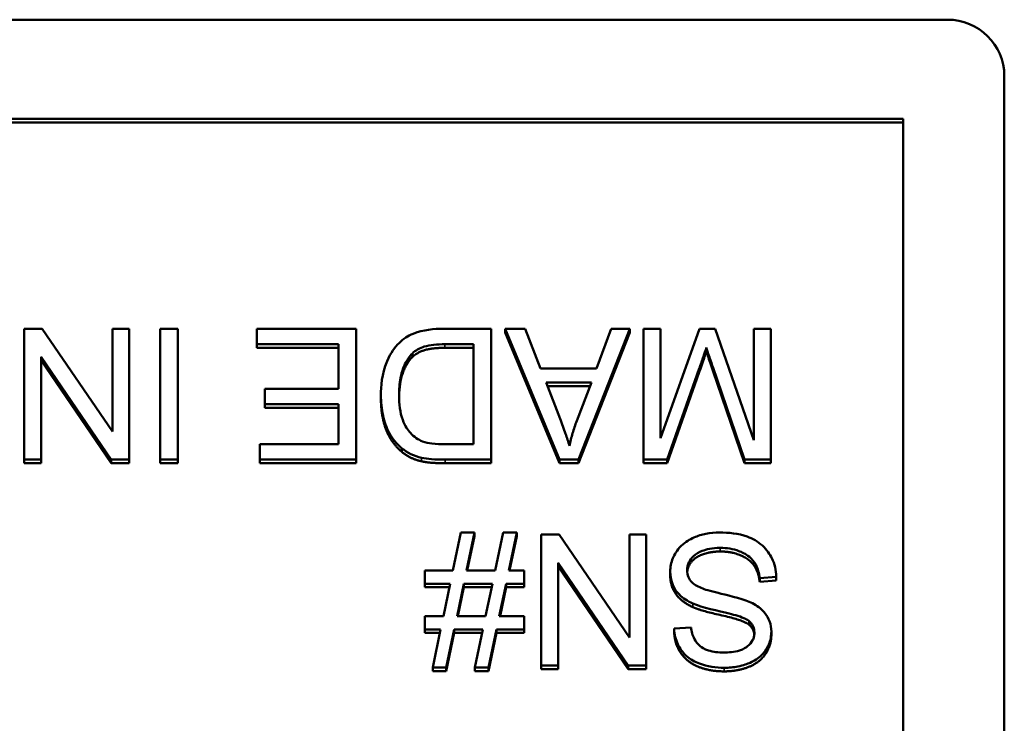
# Model space of a CAD drawing. Header units: inches. Extents: x 23.7 to 69.9, y 6 to 64.2.
# Tile 131 of 158: x 67.137 to 67.654, y 38.019 to 38.389. Entities that reach past the tile are written whole.
import ezdxf

# ---------------------------------------------------------------- set-up
doc = ezdxf.new("R2010")
doc.units = ezdxf.units.IN
doc.header["$MEASUREMENT"] = 0
doc.layers.add('Visible (ANSI)', color=7, linetype='Continuous', lineweight=50)
doc.layers.add('Visible Narrow (ANSI)', color=7, linetype='Continuous', lineweight=35)

msp = doc.modelspace()

# ---------------------------------------------------------------- linework, layer by layer
at = {"layer": 'Visible (ANSI)'}
for p, q in [((65.98422, 38.38863), (67.62422, 38.38863)), ((67.65422, 38.35917), (67.65422, 37.63265)), ((66.00729, 38.33652), (67.60115, 38.33652)), ((67.60115, 38.33652), (67.60115, 37.6553)), ((67.60115, 38.33462), (66.00729, 38.33462)), ((67.14873, 38.22623), (67.13924, 38.22623)), ((67.13924, 38.22623), (67.13924, 38.1575)), ((67.18555, 38.17227), (67.14873, 38.22623)), ((67.1944, 38.22623), (67.18555, 38.22623)), ((67.18555, 38.22623), (67.18555, 38.17227)), ((67.1944, 38.1575), (67.1944, 38.22623)), ((67.21991, 38.22623), (67.21062, 38.22623)), ((67.21062, 38.22623), (67.21062, 38.1575)), ((67.21991, 38.1575), (67.21991, 38.22623)), ((67.3137, 38.22623), (67.26142, 38.22623)), ((67.26142, 38.22623), (67.26142, 38.21811)), ((67.3137, 38.1575), (67.3137, 38.22623)), ((67.38456, 38.22623), (67.35927, 38.22623)), ((67.38456, 38.1575), (67.38456, 38.22623)), ((67.40248, 38.22623), (67.39192, 38.22623)), ((67.39192, 38.22623), (67.42052, 38.1575)), ((67.39192, 38.22433), (67.39192, 38.22623)), ((67.42052, 38.1556), (67.39192, 38.22433)), ((67.41059, 38.20543), (67.40248, 38.22623)), ((67.43055, 38.1575), (67.45744, 38.22623)), ((67.45744, 38.22433), (67.43055, 38.1556)), ((67.44762, 38.22623), (67.43994, 38.20543)), ((67.45744, 38.22623), (67.44762, 38.22623)), ((67.45744, 38.22433), (67.45744, 38.22623)), ((67.4736, 38.22623), (67.46469, 38.22623)), ((67.46469, 38.22623), (67.46469, 38.1575)), ((67.49404, 38.22623), (67.4736, 38.16871)), ((67.4736, 38.16871), (67.4736, 38.22623)), ((67.50236, 38.22623), (67.49404, 38.22623)), ((67.52264, 38.16771), (67.50236, 38.22623)), ((67.53155, 38.22623), (67.52264, 38.22623)), ((67.52264, 38.22623), (67.52264, 38.16771)), ((67.53155, 38.1575), (67.53155, 38.22623)), ((67.26142, 38.21811), (67.30442, 38.21811)), ((67.26142, 38.21621), (67.26142, 38.21811)), ((67.30442, 38.21811), (67.30442, 38.19474)), ((67.36033, 38.21811), (67.37527, 38.21811)), ((67.37527, 38.21811), (67.37527, 38.16562)), ((67.30442, 38.21621), (67.26142, 38.21621)), ((67.34321, 38.21139), (67.34321, 38.21329)), ((67.37527, 38.21621), (67.36033, 38.21621)), ((67.49767, 38.21443), (67.49767, 38.21633)), ((67.14809, 38.1575), (67.14809, 38.21145)), ((67.14809, 38.21145), (67.18491, 38.1575)), ((67.18491, 38.1556), (67.14809, 38.20955)), ((67.43994, 38.20543), (67.41059, 38.20543)), ((67.47713, 38.1575), (67.49393, 38.20533)), ((67.49393, 38.20343), (67.47713, 38.1556)), ((67.50103, 38.20616), (67.51762, 38.1575)), ((67.51762, 38.1556), (67.50103, 38.20426)), ((67.42084, 38.17898), (67.41347, 38.19804)), ((67.41347, 38.19804), (67.43727, 38.19804)), ((67.43727, 38.19804), (67.42953, 38.17788)), ((67.30442, 38.19474), (67.26563, 38.19474)), ((67.26563, 38.19474), (67.26563, 38.18662)), ((67.32667, 38.1896), (67.32667, 38.1915)), ((67.43654, 38.19614), (67.41421, 38.19614)), ((67.26563, 38.18662), (67.30442, 38.18662)), ((67.26563, 38.18473), (67.26563, 38.18662)), ((67.30442, 38.18662), (67.30442, 38.16562)), ((67.30442, 38.18473), (67.26563, 38.18473)), ((67.30442, 38.16562), (67.26302, 38.16562)), ((67.26302, 38.16562), (67.26302, 38.1575)), ((67.37527, 38.16562), (67.36055, 38.16562)), ((67.33771, 38.16152), (67.33771, 38.16342)), ((67.13924, 38.1575), (67.14809, 38.1575)), ((67.13924, 38.1556), (67.13924, 38.1575)), ((67.14809, 38.1556), (67.13924, 38.1556)), ((67.14809, 38.1556), (67.14809, 38.1575)), ((67.18491, 38.1575), (67.1944, 38.1575)), ((67.18491, 38.1556), (67.18491, 38.1575)), ((67.1944, 38.1556), (67.18491, 38.1556)), ((67.1944, 38.1556), (67.1944, 38.1575)), ((67.21062, 38.1575), (67.21991, 38.1575)), ((67.21062, 38.1556), (67.21062, 38.1575)), ((67.21991, 38.1556), (67.21062, 38.1556)), ((67.21991, 38.1556), (67.21991, 38.1575)), ((67.26302, 38.1575), (67.3137, 38.1575)), ((67.26302, 38.1556), (67.26302, 38.1575)), ((67.3137, 38.1556), (67.26302, 38.1556)), ((67.3137, 38.1556), (67.3137, 38.1575)), ((67.36044, 38.1575), (67.38456, 38.1575)), ((67.38456, 38.1556), (67.36044, 38.1556)), ((67.38456, 38.1556), (67.38456, 38.1575)), ((67.42052, 38.1575), (67.43055, 38.1575)), ((67.42052, 38.1556), (67.42052, 38.1575)), ((67.43055, 38.1556), (67.42052, 38.1556)), ((67.43055, 38.1556), (67.43055, 38.1575)), ((67.46469, 38.1575), (67.47713, 38.1575)), ((67.46469, 38.1556), (67.46469, 38.1575)), ((67.47713, 38.1556), (67.46469, 38.1556)), ((67.47713, 38.1556), (67.47713, 38.1575)), ((67.51762, 38.1575), (67.53155, 38.1575)), ((67.51762, 38.1556), (67.51762, 38.1575)), ((67.53155, 38.1556), (67.51762, 38.1556)), ((67.53155, 38.1556), (67.53155, 38.1575)), ((67.36866, 38.11922), (67.3645, 38.09927)), ((67.37581, 38.11922), (67.36866, 38.11922)), ((67.37165, 38.09927), (67.37581, 38.11922)), ((67.37581, 38.11732), (67.37581, 38.11922)), ((67.39085, 38.11922), (67.38669, 38.09927)), ((67.398, 38.11922), (67.39085, 38.11922)), ((67.39384, 38.09927), (67.398, 38.11922)), ((67.398, 38.11732), (67.398, 38.11922)), ((67.37581, 38.11732), (67.37204, 38.09927)), ((67.398, 38.11732), (67.39424, 38.09927)), ((67.42041, 38.11807), (67.41091, 38.11807)), ((67.41091, 38.11807), (67.41091, 38.04935)), ((67.45722, 38.06412), (67.42041, 38.11807)), ((67.46608, 38.11807), (67.45722, 38.11807)), ((67.45722, 38.11807), (67.45722, 38.06412)), ((67.46608, 38.04935), (67.46608, 38.11807)), ((67.3645, 38.09927), (67.34972, 38.09927)), ((67.34972, 38.09927), (67.34972, 38.0923)), ((67.38669, 38.09927), (67.37165, 38.09927)), ((67.4019, 38.09927), (67.39384, 38.09927)), ((67.4019, 38.0923), (67.4019, 38.09927)), ((67.41977, 38.04935), (67.41977, 38.1033)), ((67.41977, 38.1033), (67.45658, 38.04935)), ((67.45658, 38.04745), (67.41977, 38.1014)), ((67.47867, 38.09674), (67.47867, 38.09864)), ((67.52568, 38.09523), (67.53443, 38.09597)), ((67.52568, 38.09333), (67.52568, 38.09523)), ((67.53443, 38.09407), (67.52568, 38.09333)), ((67.53443, 38.09407), (67.53443, 38.09597)), ((67.34972, 38.0923), (67.36306, 38.0923)), ((67.34972, 38.0904), (67.34972, 38.0923)), ((67.36266, 38.0904), (67.34972, 38.0904)), ((67.36306, 38.0923), (67.35953, 38.07528)), ((67.36668, 38.07528), (67.3702, 38.0923)), ((67.3702, 38.0904), (67.36708, 38.07528)), ((67.3702, 38.0923), (67.38525, 38.0923)), ((67.3702, 38.0904), (67.3702, 38.0923)), ((67.38485, 38.0904), (67.3702, 38.0904)), ((67.38525, 38.0923), (67.38168, 38.07528)), ((67.38888, 38.07528), (67.3924, 38.0923)), ((67.3924, 38.0904), (67.38927, 38.07528)), ((67.3924, 38.0923), (67.4019, 38.0923)), ((67.3924, 38.0904), (67.3924, 38.0923)), ((67.4019, 38.0904), (67.3924, 38.0904)), ((67.4019, 38.0904), (67.4019, 38.0923)), ((67.35953, 38.07528), (67.34972, 38.07528)), ((67.34972, 38.07528), (67.34972, 38.06831)), ((67.38168, 38.07528), (67.36668, 38.07528)), ((67.4019, 38.07528), (67.38888, 38.07528)), ((67.4019, 38.06831), (67.4019, 38.07528)), ((67.52018, 38.0707), (67.52018, 38.0726)), ((67.34972, 38.06831), (67.35804, 38.06831)), ((67.34972, 38.06641), (67.34972, 38.06831)), ((67.35804, 38.06831), (67.35388, 38.04819)), ((67.36103, 38.04819), (67.36524, 38.06831)), ((67.36524, 38.06831), (67.38024, 38.06831)), ((67.36524, 38.06641), (67.36524, 38.06831)), ((67.38024, 38.06831), (67.37607, 38.04819)), ((67.38322, 38.04819), (67.38738, 38.06831)), ((67.38738, 38.06831), (67.4019, 38.06831)), ((67.38738, 38.06641), (67.38738, 38.06831)), ((67.4019, 38.06641), (67.4019, 38.06831)), ((67.48961, 38.06936), (67.48075, 38.06868)), ((67.48075, 38.06678), (67.48075, 38.06868)), ((67.35765, 38.06641), (67.34972, 38.06641)), ((67.36524, 38.06641), (67.36103, 38.04629)), ((67.37984, 38.06641), (67.36524, 38.06641)), ((67.38738, 38.06641), (67.38322, 38.04629)), ((67.4019, 38.06641), (67.38738, 38.06641)), ((67.53181, 38.0652), (67.53181, 38.0671)), ((67.35388, 38.04819), (67.36103, 38.04819)), ((67.35388, 38.04629), (67.35388, 38.04819)), ((67.36103, 38.04629), (67.36103, 38.04819)), ((67.37607, 38.04819), (67.38322, 38.04819)), ((67.37607, 38.04629), (67.37607, 38.04819)), ((67.38322, 38.04629), (67.38322, 38.04819)), ((67.41091, 38.04935), (67.41977, 38.04935)), ((67.41091, 38.04745), (67.41091, 38.04935)), ((67.41977, 38.04745), (67.41091, 38.04745)), ((67.41977, 38.04745), (67.41977, 38.04935)), ((67.45658, 38.04935), (67.46608, 38.04935)), ((67.45658, 38.04745), (67.45658, 38.04935)), ((67.46608, 38.04745), (67.45658, 38.04745)), ((67.46608, 38.04745), (67.46608, 38.04935)), ((67.36103, 38.04629), (67.35388, 38.04629)), ((67.38322, 38.04629), (67.37607, 38.04629))]:
    msp.add_line(p, q, dxfattribs=at)
msp.add_ellipse((67.62422, 38.35917), major_axis=(0.03, 0), ratio=0.981793, start_param=0, end_param=1.570796, dxfattribs=at)
for points, degree, knots in [([(67.35927, 38.22623), (67.35477, 38.22623), (67.34889, 38.22579), (67.34078, 38.22248), (67.33841, 38.22093), (67.33406, 38.21661), (67.33183, 38.21383), (67.32707, 38.20233), (67.32667, 38.19573), (67.32667, 38.1915)], 3, [-0.1200795, -0.1200795, -0.1200795, -0.1200795, -0.0782796, -0.0782796, -0.0553638, -0.0553638, -0.0328697, -0.0328697, 0, 0, 0, 0]), ([(67.34321, 38.21329), (67.34401, 38.21409), (67.34493, 38.21476), (67.34725, 38.21609), (67.3486, 38.21658), (67.35237, 38.21778), (67.35623, 38.21811), (67.36033, 38.21811)], 3, [-0.04708302, -0.04708302, -0.04708302, -0.04708302, -0.04035783, -0.04035783, -0.03126514, -0.03126514, 0, 0, 0, 0]), ([(67.33622, 38.19134), (67.33622, 38.19438), (67.33643, 38.19753), (67.33765, 38.20388), (67.33856, 38.20614), (67.3403, 38.20977), (67.34157, 38.21168), (67.34321, 38.21329)], 3, [-0.04322359, -0.04322359, -0.04322359, -0.04322359, -0.03115537, -0.03115537, -0.01763793, -0.01763793, 0, 0, 0, 0]), ([(67.49393, 38.20533), (67.49466, 38.2074), (67.49544, 38.20963), (67.49664, 38.21317), (67.4972, 38.21485), (67.49767, 38.21633)], 3, [-0.02908715, -0.02908715, -0.02908715, -0.02908715, -0.01194965, -0.01194965, 0, 0, 0, 0]), ([(67.49767, 38.21633), (67.49809, 38.21499), (67.4986, 38.21343), (67.49968, 38.21018), (67.50038, 38.20809), (67.50103, 38.20616)], 3, [-0.02649368, -0.02649368, -0.02649368, -0.02649368, -0.01572996, -0.01572996, 0, 0, 0, 0]), ([(67.34321, 38.21139), (67.3399, 38.20814), (67.33633, 38.19758), (67.33623, 38.1904)], 2, [0, 0, 0, 1, 1.938197, 1.938197, 1.938197]), ([(67.32667, 38.1915), (67.32667, 38.18787), (67.32699, 38.18422), (67.32851, 38.17729), (67.32959, 38.17426), (67.33274, 38.16841), (67.33495, 38.16569), (67.33771, 38.16342)], 3, [-0.07618913, -0.07618913, -0.07618913, -0.07618913, -0.05129348, -0.05129348, -0.02748299, -0.02748299, 0, 0, 0, 0]), ([(67.3486, 38.16703), (67.3474, 38.16748), (67.34628, 38.16808), (67.34413, 38.16959), (67.34314, 38.1705), (67.34088, 38.17302), (67.33929, 38.17506), (67.3367, 38.18221), (67.33622, 38.18677), (67.33622, 38.19134)], 3, [-0.1050644, -0.1050644, -0.1050644, -0.1050644, -0.0860517, -0.0860517, -0.0659504, -0.0659504, -0.0354965, -0.0354965, 0, 0, 0, 0]), ([(67.42575, 38.16473), (67.42514, 38.16682), (67.42442, 38.16902), (67.42282, 38.17368), (67.42182, 38.17639), (67.42084, 38.17898)], 3, [-0.03821039, -0.03821039, -0.03821039, -0.03821039, -0.02142386, -0.02142386, 0, 0, 0, 0]), ([(67.42953, 38.17788), (67.42874, 38.17571), (67.42802, 38.17353), (67.42676, 38.16914), (67.42621, 38.16694), (67.42575, 38.16473)], 3, [-0.03539152, -0.03539152, -0.03539152, -0.03539152, -0.01755394, -0.01755394, 0, 0, 0, 0]), ([(67.36055, 38.16562), (67.35825, 38.16562), (67.35574, 38.1657), (67.35174, 38.16618), (67.35001, 38.1665), (67.3486, 38.16703)], 3, [-0.0269249, -0.0269249, -0.0269249, -0.0269249, -0.01152465, -0.01152465, 0, 0, 0, 0]), ([(67.33771, 38.16342), (67.33913, 38.16222), (67.34069, 38.16122), (67.34416, 38.15955), (67.34603, 38.15893), (67.34796, 38.1585)], 3, [-0.02936972, -0.02936972, -0.02936972, -0.02936972, -0.01506774, -0.01506774, 0, 0, 0, 0]), ([(67.34796, 38.1585), (67.34963, 38.15811), (67.35153, 38.15789), (67.35558, 38.15756), (67.35809, 38.1575), (67.36044, 38.1575)], 3, [-0.03094406, -0.03094406, -0.03094406, -0.03094406, -0.01790256, -0.01790256, 0, 0, 0, 0]), ([(67.50455, 38.11922), (67.50217, 38.11922), (67.4998, 38.11902), (67.49527, 38.11812), (67.49315, 38.11745), (67.48908, 38.11563), (67.48665, 38.11426), (67.48213, 38.10983), (67.48085, 38.10745), (67.47915, 38.10347), (67.47867, 38.1011), (67.47867, 38.09864)], 3, [-0.07460843, -0.07460843, -0.07460843, -0.07460843, -0.06031583, -0.06031583, -0.04686611, -0.04686611, -0.0334595, -0.0334595, -0.0191311, -0.0191311, 0, 0, 0, 0]), ([(67.53443, 38.09597), (67.53437, 38.09767), (67.53416, 38.09937), (67.53338, 38.10263), (67.53283, 38.10418), (67.53114, 38.10763), (67.52958, 38.1101), (67.52475, 38.11446), (67.52202, 38.11601), (67.51449, 38.1187), (67.50938, 38.11922), (67.50455, 38.11922)], 3, [-0.1265646, -0.1265646, -0.1265646, -0.1265646, -0.1063105, -0.1063105, -0.0867708, -0.0867708, -0.06092, -0.06092, -0.0367883, -0.0367883, 0, 0, 0, 0]), ([(67.48758, 38.09942), (67.48758, 38.10015), (67.48766, 38.10088), (67.48798, 38.10229), (67.48822, 38.10298), (67.48899, 38.10456), (67.48968, 38.1057), (67.49224, 38.10802), (67.49386, 38.10889), (67.49761, 38.11033), (67.50064, 38.11111), (67.50498, 38.11111)], 3, [-0.1198464, -0.1198464, -0.1198464, -0.1198464, -0.1021476, -0.1021476, -0.0845665, -0.0845665, -0.0597157, -0.0597157, -0.033016, -0.033016, 0, 0, 0, 0]), ([(67.50498, 38.10921), (67.49969, 38.10921), (67.49153, 38.10612), (67.48788, 38.10112), (67.48763, 38.09846)], 2, [0, 0, 0, 1, 2, 2.851816, 2.851816, 2.851816]), ([(67.50498, 38.11111), (67.50834, 38.11111), (67.51166, 38.11062), (67.51598, 38.10899), (67.51826, 38.10804), (67.52171, 38.10522), (67.52277, 38.10392), (67.52476, 38.10014), (67.52538, 38.09767), (67.52568, 38.09523)], 3, [-0.107324, -0.107324, -0.107324, -0.107324, -0.0533157, -0.0533157, -0.0330085, -0.0330085, -0.0190304, -0.0190304, 0, 0, 0, 0]), ([(67.47867, 38.09864), (67.47867, 38.09643), (67.47902, 38.09427), (67.48039, 38.09075), (67.48138, 38.08877), (67.48538, 38.08466), (67.48792, 38.08309), (67.49057, 38.08188)], 3, [-0.07507244, -0.07507244, -0.07507244, -0.07507244, -0.04408363, -0.04408363, -0.02229668, -0.02229668, 0, 0, 0, 0]), ([(67.4958, 38.08973), (67.4947, 38.09014), (67.49359, 38.09062), (67.49173, 38.09169), (67.49092, 38.09226), (67.48923, 38.0939), (67.48866, 38.0949), (67.4878, 38.09694), (67.48758, 38.09816), (67.48758, 38.09942)], 3, [-0.02852942, -0.02852942, -0.02852942, -0.02852942, -0.02232332, -0.02232332, -0.01714408, -0.01714408, -0.00977945, -0.00977945, 0, 0, 0, 0]), ([(67.52189, 38.08203), (67.51788, 38.08414), (67.5104, 38.08583), (67.50124, 38.08806), (67.49759, 38.08904), (67.4958, 38.08973)], 3, [-0.03234716, -0.03234716, -0.03234716, -0.03234716, -0.01467423, -0.01467423, 0, 0, 0, 0]), ([(67.49057, 38.08188), (67.49513, 38.07983), (67.50423, 38.07801), (67.5127, 38.07588), (67.51599, 38.07491), (67.51896, 38.07346), (67.51966, 38.07306), (67.52018, 38.0726)], 3, [-0.05341386, -0.05341386, -0.05341386, -0.05341386, -0.02217686, -0.02217686, -0.00529645, -0.00529645, 0, 0, 0, 0]), ([(67.53181, 38.0671), (67.53181, 38.06899), (67.53152, 38.07084), (67.53034, 38.07406), (67.52948, 38.07575), (67.52632, 38.07936), (67.52419, 38.08086), (67.52189, 38.08203)], 3, [-0.05817705, -0.05817705, -0.05817705, -0.05817705, -0.03691839, -0.03691839, -0.0197421, -0.0197421, 0, 0, 0, 0]), ([(67.52018, 38.0726), (67.52064, 38.0722), (67.52105, 38.07176), (67.52176, 38.0708), (67.52204, 38.07029), (67.52271, 38.06871), (67.5229, 38.06761), (67.5229, 38.06648)], 3, [-0.01796358, -0.01796358, -0.01796358, -0.01796358, -0.0132861, -0.0132861, -0.00877245, -0.00877245, 0, 0, 0, 0]), ([(67.48075, 38.06868), (67.4808, 38.06724), (67.48099, 38.06581), (67.48164, 38.06306), (67.4821, 38.06175), (67.4837, 38.05836), (67.48509, 38.05638), (67.48926, 38.05248), (67.49187, 38.05117), (67.49822, 38.04874), (67.50268, 38.04814), (67.50711, 38.04814)], 3, [-0.08343018, -0.08343018, -0.08343018, -0.08343018, -0.07466311, -0.07466311, -0.06617295, -0.06617295, -0.05190279, -0.05190279, -0.03376526, -0.03376526, 0, 0, 0, 0]), ([(67.50674, 38.05616), (67.50408, 38.05616), (67.50128, 38.05642), (67.49654, 38.05796), (67.49518, 38.0589), (67.49311, 38.06059), (67.49212, 38.06182), (67.49036, 38.06513), (67.48983, 38.06724), (67.48961, 38.06936)], 3, [-0.04613229, -0.04613229, -0.04613229, -0.04613229, -0.03698273, -0.03698273, -0.02895659, -0.02895659, -0.01653601, -0.01653601, 0, 0, 0, 0]), ([(67.5229, 38.06648), (67.5229, 38.0658), (67.52283, 38.06512), (67.52251, 38.06381), (67.52228, 38.06319), (67.52133, 38.06137), (67.52041, 38.06033), (67.51859, 38.05882), (67.51733, 38.05791), (67.51245, 38.05639), (67.50946, 38.05616), (67.50674, 38.05616)], 3, [-0.08933799, -0.08933799, -0.08933799, -0.08933799, -0.07672435, -0.07672435, -0.06432005, -0.06432005, -0.03885678, -0.03885678, -0.02076792, -0.02076792, 0, 0, 0, 0]), ([(67.50711, 38.04814), (67.50951, 38.04814), (67.51191, 38.04834), (67.51716, 38.04937), (67.5193, 38.05018), (67.52285, 38.05175), (67.52484, 38.053), (67.52859, 38.05664), (67.52978, 38.05881), (67.53137, 38.06255), (67.53181, 38.06478), (67.53181, 38.0671)], 3, [-0.05528023, -0.05528023, -0.05528023, -0.05528023, -0.04954856, -0.04954856, -0.0425134, -0.0425134, -0.03148023, -0.03148023, -0.01801418, -0.01801418, 0, 0, 0, 0])]:
    msp.add_open_spline(points, degree=degree, knots=knots, dxfattribs=at)
for points in [[(67.36033, 38.21621), (67.3534, 38.21621), (67.3455, 38.21369), (67.34321, 38.21139)], [(67.49767, 38.21443), (67.49649, 38.21071), (67.49393, 38.20343)], [(67.50103, 38.20426), (67.49873, 38.21107), (67.49767, 38.21443)], [(67.33771, 38.16152), (67.33216, 38.16608), (67.32667, 38.18038), (67.32667, 38.1896)], [(67.34796, 38.1566), (67.34193, 38.15796), (67.33771, 38.16152)], [(67.36044, 38.1556), (67.35228, 38.1556), (67.34796, 38.1566)], [(67.52568, 38.09333), (67.52504, 38.09852), (67.5205, 38.10512), (67.51095, 38.10921), (67.50498, 38.10921)], [(67.49057, 38.07998), (67.48449, 38.08275), (67.47867, 38.09124), (67.47867, 38.09674)], [(67.52018, 38.0707), (67.51746, 38.07306), (67.49479, 38.07809), (67.49057, 38.07998)], [(67.52285, 38.06554), (67.52254, 38.06862), (67.52018, 38.0707)], [(67.50711, 38.04624), (67.49932, 38.04624), (67.48742, 38.05117), (67.48097, 38.06075), (67.48075, 38.06678)], [(67.53181, 38.0652), (67.53181, 38.05997), (67.52578, 38.05096), (67.51421, 38.04624), (67.50711, 38.04624)]]:
    msp.add_open_spline(points, degree=2, dxfattribs=at)
at = {"layer": 'Visible Narrow (ANSI)'}
for p, q in [((67.36033, 38.21621), (67.36033, 38.21811)), ((67.49393, 38.20343), (67.49393, 38.20533)), ((67.50103, 38.20426), (67.50103, 38.20616)), ((67.34796, 38.1566), (67.34796, 38.1585)), ((67.36044, 38.1556), (67.36044, 38.1575)), ((67.50498, 38.10921), (67.50498, 38.11111)), ((67.49057, 38.07998), (67.49057, 38.08188)), ((67.50711, 38.04624), (67.50711, 38.04814))]:
    msp.add_line(p, q, dxfattribs=at)

doc.saveas('drawing.dxf')
